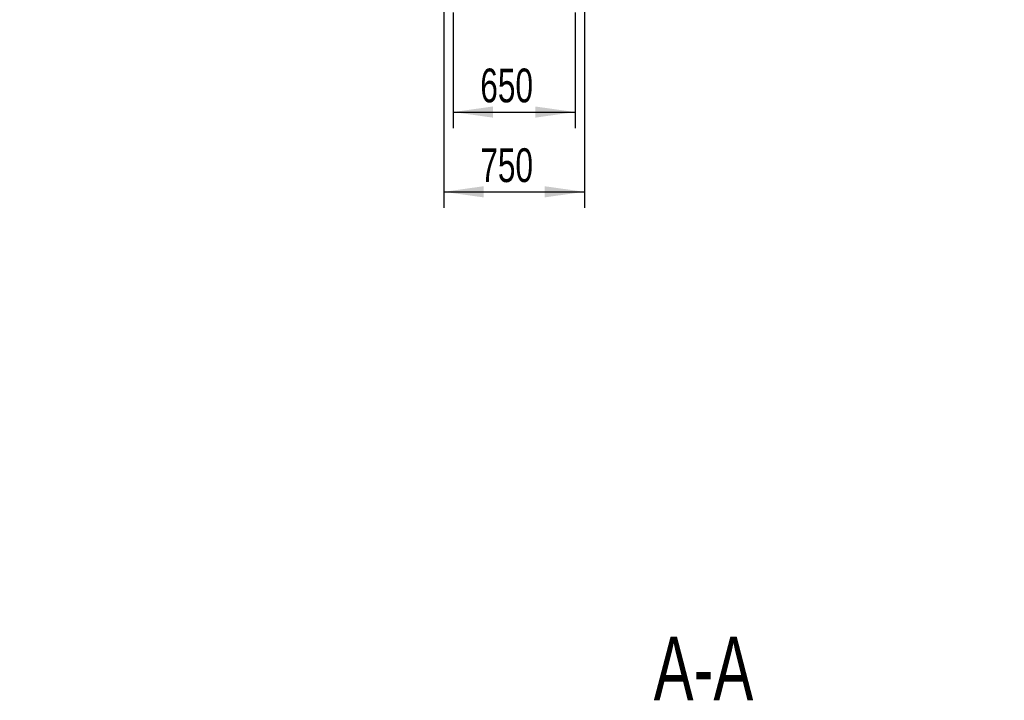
# Model space of a CAD drawing. Header units: millimetres. Extents: x 21 to 401, y 28 to 281.
# Tile 17 of 25: x 265 to 327, y 82 to 125. Entities that reach past the tile are written whole.
import ezdxf

# ---------------------------------------------------------------- set-up
doc = ezdxf.new("R2010")
doc.units = ezdxf.units.MM
doc.layers.add('KOPF', color=7, linetype='Continuous')
doc.styles.add('SLDTEXTSTYLE0', font='TXT', dxfattribs={"width": 0.7})
doc.dimstyles.new('SLDDIMSTYLE0', dxfattribs={"dimtxt": 1.924756, "dimasz": 2.5, "dimexe": 0, "dimexo": 0.0625, "dimgap": 0.481189, "dimtad": 1, "dimlfac": 85, "dimrnd": 1e-09, "dimzin": 12, "dimdsep": 46, "dimtxsty": 'SLDTEXTSTYLE0', "dimsah": 1, "dimcen": 0.09, "dimadec": 0, "dimazin": 3, "dimtfac": 1, "dimtofl": 0, "dimtmove": 0, "dimatfit": 3, "dimfxl": 1, "dimfrac": 2, "dimtolj": 1, "dimtzin": 12, "dimarcsym": 0})
doc.dimstyles.new('SLDDIMSTYLE1', dxfattribs={"dimtxt": 1.924756, "dimasz": 2.5, "dimexe": 0, "dimexo": 0.0625, "dimgap": 0.481189, "dimtad": 1, "dimlfac": 85, "dimrnd": 1e-09, "dimzin": 12, "dimdsep": 46, "dimtxsty": 'SLDTEXTSTYLE0', "dimsah": 1, "dimcen": 0.09, "dimadec": 0, "dimazin": 3, "dimtfac": 1, "dimtmove": 0, "dimatfit": 0, "dimfxl": 1, "dimfrac": 2, "dimtolj": 1, "dimtzin": 12, "dimarcsym": 0})

# ---------------------------------------------------------------- blocks, each defined once
blk = doc.blocks.new('_D_1')
at = {"layer": 'KOPF'}
for p, q in [((242.908, 151.181), (242.908, 157.181)), ((272.901, 151.181), (241.908, 151.181)), ((242.908, 135.9), (242.908, 151.181)), ((326.642, 135.9), (241.908, 135.9)), ((242.908, 135.9), (242.908, 98.143))]:
    blk.add_line(p, q, dxfattribs=at)
for points in [[(242.908, 151.181), (243.258, 153.681), (242.558, 153.681)], [(242.908, 135.9), (242.558, 133.4), (243.258, 133.4)]]:
    blk.add_solid(points, dxfattribs=at)
at = {"layer": 'KOPF', "insert": (240.179, 98.143), "char_height": 2.11667, "attachment_point": 1, "rotation": 90, "style": 'SLDTEXTSTYLE0'}
blk.add_mtext('Hub, course, stroke = az+sz', dxfattribs=at)
blk = doc.blocks.new('_D_7')
at = {"layer": 'KOPF'}
for p, q in [((292.094, 125.551), (292.094, 118.316)), ((299.741, 125.551), (299.741, 118.316)), ((292.094, 119.316), (299.741, 119.316))]:
    blk.add_line(p, q, dxfattribs=at)
for points in [[(292.094, 119.316), (294.594, 118.966), (294.594, 119.666)], [(299.741, 119.316), (297.241, 119.666), (297.241, 118.966)]]:
    blk.add_solid(points, dxfattribs=at)
at = {"layer": 'KOPF', "insert": (293.8, 122.044), "char_height": 2.1167, "attachment_point": 1, "style": 'SLDTEXTSTYLE0'}
blk.add_mtext('650', dxfattribs=at)
blk = doc.blocks.new('_D_8')
at = {"layer": 'KOPF'}
for p, q in [((291.505, 127.845), (291.505, 113.316)), ((300.329, 127.845), (300.329, 113.316)), ((291.505, 114.316), (300.329, 114.316))]:
    blk.add_line(p, q, dxfattribs=at)
for points in [[(291.505, 114.316), (294.005, 113.966), (294.005, 114.666)], [(300.329, 114.316), (297.829, 114.666), (297.829, 113.966)]]:
    blk.add_solid(points, dxfattribs=at)
at = {"layer": 'KOPF', "insert": (293.8, 117.044), "char_height": 2.1167, "attachment_point": 1, "style": 'SLDTEXTSTYLE0'}
blk.add_mtext('750', dxfattribs=at)

msp = doc.modelspace()

# ---------------------------------------------------------------- texts
at = {"layer": 'KOPF', "insert": (307.7908, 86.43804), "char_height": 4, "attachment_point": 2, "style": 'SLDTEXTSTYLE0'}
msp.add_mtext('A-A', dxfattribs=at)

# ---------------------------------------------------------------- dimensions: what is measured, and where the dimension line sits
at = {"layer": 'KOPF'}
dim = msp.add_linear_dim(base=(242.9076, 151.18106), p1=(326.64184, 135.9), p2=(272.90066, 151.18106), angle=90, text='Hub, course, stroke = az+sz', dimstyle='SLDDIMSTYLE1', dxfattribs=at)
dim.commit()
dim.dimension.update_dxf_attribs({"geometry": '_D_1', "text_midpoint": (242.9076, 114.30976), "dimtype": 160})
for base, p1, p2, picture, middle in [((300.3289, 114.31565), (291.50537, 127.84506), (300.3289, 127.84506), '_D_8', (295.91713, 114.31565)), ((299.74066, 119.31565), (292.0936, 125.55094), (299.74066, 125.55094), '_D_7', (295.91713, 119.31565))]:
    dim = msp.add_linear_dim(base=base, p1=p1, p2=p2, dimstyle='SLDDIMSTYLE0', dxfattribs=at)
    dim.commit()
    dim.dimension.update_dxf_attribs({"geometry": picture, "text_midpoint": middle, "dimtype": 160})

doc.saveas('drawing.dxf')
